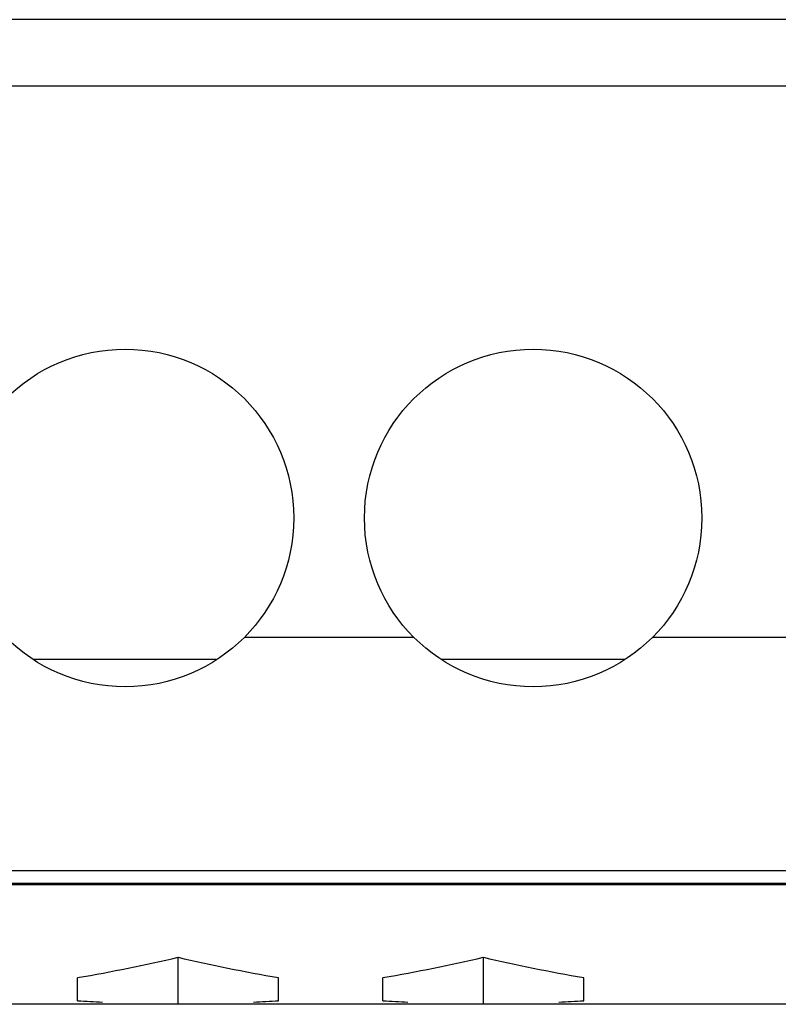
# Model space of a CAD drawing. Extents: x 0 to 420, y 0 to 297.
# Tile 15 of 38: x 195 to 204, y 182 to 195. Entities that reach past the tile are written whole.
import ezdxf

# ---------------------------------------------------------------- set-up
doc = ezdxf.new("R2010")
doc.units = 0
doc.header["$LTSCALE"] = 23.1
doc.layers.get('0').update_dxf_attribs({"linetype": 'CONTINUOUS'})
for name, color, linetype in [('02___PRT_ALL_AXES', 7, 'CONTINUOUS'), ('AXE', 7, 'CONTINUOUS'), ('CONGES', 7, 'CONTINUOUS')]:
    doc.layers.add(name, color=color, linetype=linetype)

msp = doc.modelspace()

# ---------------------------------------------------------------- linework, layer by layer
at = {"color": 7, "linetype": 'CONTINUOUS'}
for p, q in [((196.711, 182.36), (196.711, 182.944)), ((200.511, 182.36), (200.511, 182.944)), ((195.461, 182.403), (195.461, 182.691)), ((197.961, 182.403), (197.961, 182.691)), ((199.261, 182.403), (199.261, 182.691)), ((201.761, 182.403), (201.761, 182.691)), ((232.311, 182.36), (144.111, 182.36))]:
    msp.add_line(p, q, dxfattribs=at)
for centre, start_param, end_param in [((191.514, 190.36), -1.281961, -1.186349), ((201.908, 190.36), -1.955244, -1.859632), ((195.314, 190.36), -1.281961, -1.186349), ((205.708, 190.36), -1.955244, -1.859632), ((196.908, 190.36), -1.675401, -1.652843), ((196.514, 190.36), -1.48875, -1.466192), ((200.708, 190.36), -1.675401, -1.652843), ((200.314, 190.36), -1.48875, -1.466192)]:
    msp.add_ellipse(centre, major_axis=(13.856, 0), ratio=0.57735, start_param=start_param, end_param=end_param, dxfattribs=at)
at = {"layer": '02___PRT_ALL_AXES', "color": 9, "linetype": 'CONTINUOUS'}
for p, q in [((197.537, 186.926), (199.644, 186.926)), ((202.617, 186.926), (206.031, 186.926)), ((197.187, 186.648), (194.915, 186.648)), ((202.267, 186.648), (199.995, 186.648))]:
    msp.add_line(p, q, dxfattribs=at)
at = {"layer": '02___PRT_ALL_AXES', "color": 7, "linetype": 'CONTINUOUS'}
for centre in [(196.051, 188.41), (201.131, 188.41)]:
    msp.add_circle(centre, 2.1, dxfattribs=at)
at = {"layer": 'AXE', "color": 9, "linetype": 'CONTINUOUS'}
msp.add_line((204.511, 183.844), (144.111, 183.844), dxfattribs=at)
at = {"layer": 'CONGES', "color": 7, "linetype": 'CONTINUOUS'}
for p, q in [((268.311, 194.61), (144.111, 194.61)), ((204.511, 183.863), (144.111, 183.863)), ((232.311, 182.36), (144.111, 182.36))]:
    msp.add_line(p, q, dxfattribs=at)
at = {"layer": 'CONGES', "color": 9, "linetype": 'CONTINUOUS'}
for p, q in [((268.311, 193.783), (144.111, 193.783)), ((144.111, 184.025), (205.768, 184.025))]:
    msp.add_line(p, q, dxfattribs=at)

doc.saveas('drawing.dxf')
